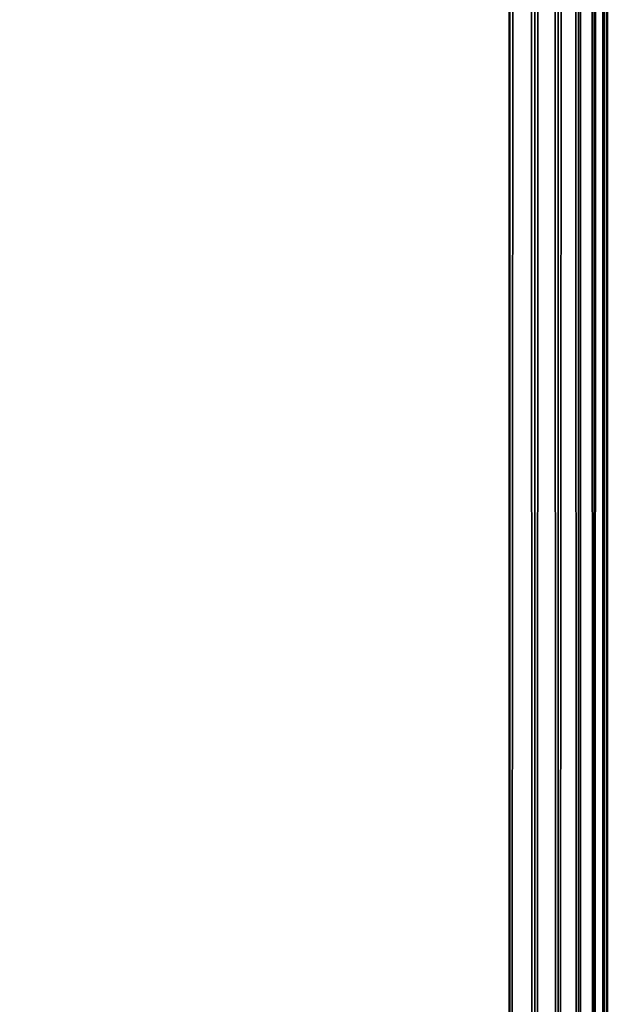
# Model space of a CAD drawing. Header units: millimetres. Extents: x 0 to 359, y -334 to 1.
# Tile 192 of 216: x 356 to 359, y -262 to -257. Entities that reach past the tile are written whole.
import ezdxf

# ---------------------------------------------------------------- set-up
doc = ezdxf.new("R2010")
doc.units = ezdxf.units.MM
doc.header["$MEASUREMENT"] = 0
doc.layers.add('0 Misc', color=7, linetype='Continuous', lineweight=35)

msp = doc.modelspace()

# ---------------------------------------------------------------- linework, layer by layer
at = {"layer": '0 Misc', "color": 160, "linetype": 'Continuous', "lineweight": 50}
for p, q in [((358.5, -296), (358.5, 0)), ((358.5, 0, 333), (358.5, -296, 333)), ((359, -296, 332.5), (359, 0, 332.5)), ((359, 0, 0.5), (359, -296, 0.5))]:
    msp.add_line(p, q, dxfattribs=at).dxf.unprotected_set("ltscale", 0)
at = {"layer": '0 Misc', "color": 7, "lineweight": 25}
for points, invisible_edges in [([(347.5, -296), (358.5, 0), (358.5, -296)], 1), ([(347.5, -296), (347.5, 0), (358.5, 0)], 12), ([(358.5, -296, 333), (347.5, 0, 333), (347.5, -296, 333)], 1), ([(358.5, -296, 333), (358.5, 0, 333), (347.5, 0, 333)], 12), ([(359, -296, 332.5), (359, 0, 0.5), (359, 0, 332.5)], 1), ([(359, -296, 332.5), (359, -296, 0.5), (359, 0, 0.5)], 12)]:
    msp.add_3dface(points, dxfattribs=dict(at, invisible_edges=invisible_edges))
for points in [[(358.6294, -296, 0.017), (358.5, -296), (358.6294, 0, 0.017)], [(358.6294, 0, 0.017), (358.5, -296), (358.5, 0)], [(358.6294, 0, 332.983), (358.5, 0, 333), (358.6294, -296, 332.983)], [(358.6294, -296, 332.983), (358.5, 0, 333), (358.5, -296, 333)], [(358.6294, 0, 0.017), (358.75, 0, 0.067), (358.75, -296, 0.067)], [(358.6294, -296, 0.017), (358.6294, 0, 0.017), (358.75, -296, 0.067)], [(358.6294, -296, 332.983), (358.75, -296, 332.933), (358.75, 0, 332.933)], [(358.6294, 0, 332.983), (358.6294, -296, 332.983), (358.75, 0, 332.933)], [(358.8535, 0, 0.1465), (358.8535, -296, 0.1465), (358.75, -296, 0.067)], [(358.75, 0, 0.067), (358.8535, 0, 0.1465), (358.75, -296, 0.067)], [(358.8535, -296, 332.8536), (358.8535, 0, 332.8536), (358.75, 0, 332.933)], [(358.75, -296, 332.933), (358.8535, -296, 332.8536), (358.75, 0, 332.933)], [(358.933, -296, 0.25), (358.8535, -296, 0.1465), (358.933, 0, 0.25)], [(358.933, 0, 0.25), (358.8535, -296, 0.1465), (358.8535, 0, 0.1465)], [(358.933, 0, 332.75), (358.8535, 0, 332.8536), (358.933, -296, 332.75)], [(358.933, -296, 332.75), (358.8535, 0, 332.8536), (358.8535, -296, 332.8536)], [(358.933, 0, 0.25), (358.983, 0, 0.3706), (358.983, -296, 0.3706)], [(358.933, -296, 0.25), (358.933, 0, 0.25), (358.983, -296, 0.3706)], [(358.933, -296, 332.75), (358.983, -296, 332.6294), (358.983, 0, 332.6294)], [(358.933, 0, 332.75), (358.933, -296, 332.75), (358.983, 0, 332.6294)], [(359, 0, 0.5), (359, -296, 0.5), (358.983, -296, 0.3706)], [(358.983, 0, 0.3706), (359, 0, 0.5), (358.983, -296, 0.3706)], [(359, -296, 332.5), (359, 0, 332.5), (358.983, 0, 332.6294)], [(358.983, -296, 332.6294), (359, -296, 332.5), (358.983, 0, 332.6294)]]:
    msp.add_3dface(points, dxfattribs=at)

doc.saveas('drawing.dxf')
